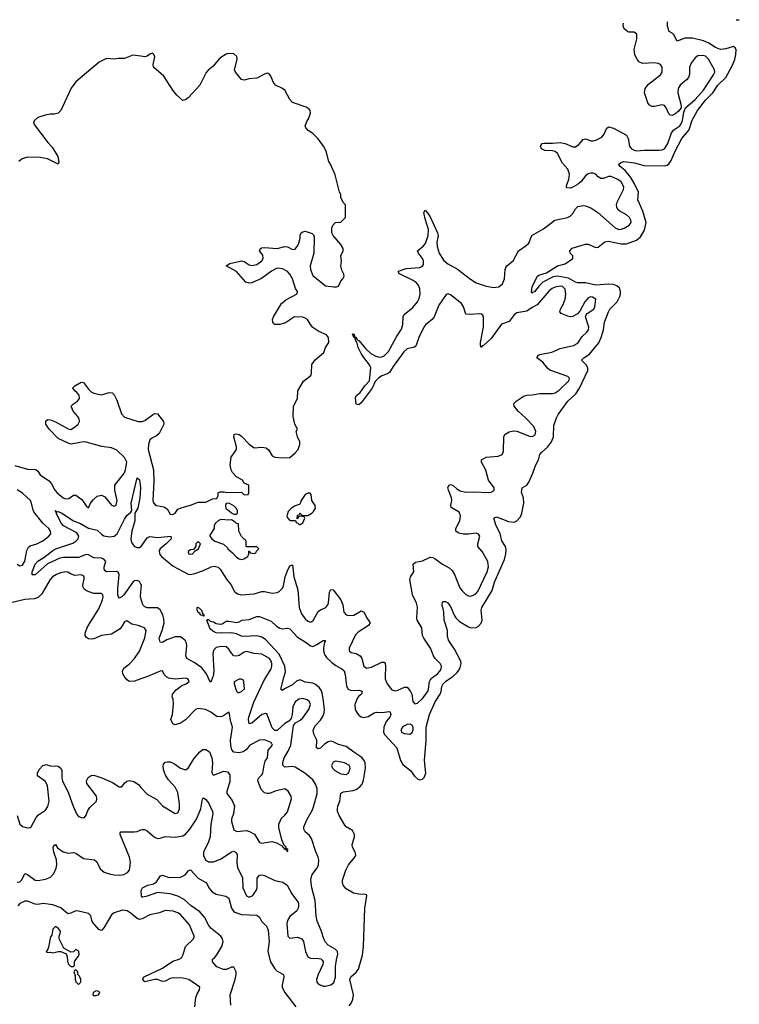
# Model space of a CAD drawing. Header units: inches. Extents: x 2494115 to 2685112, y 774173 to 915163.
# Tile 215 of 215: x 2659049 to 2664696, y 907436 to 915163. Entities that reach past the tile are written whole.
import ezdxf

# ---------------------------------------------------------------- set-up
doc = ezdxf.new("R2010")
doc.units = ezdxf.units.IN
doc.header["$MEASUREMENT"] = 0
for name, color, linetype in [('C6950', 7, 'Continuous'), ('C6951', 7, 'Continuous'), ('C6960', 7, 'Continuous'), ('C6961', 7, 'Continuous')]:
    doc.layers.add(name, color=color, linetype=linetype)

msp = doc.modelspace()

# ---------------------------------------------------------------- linework, layer by layer
at = {"layer": 'C6950', "color": 5}
for points, elevation in [([(2660000, 909989.8), (2659950, 909973), (2659910, 909969.3), (2659890, 909983.7), (2659876.1, 910000)], 60), ([(2659030, 908918.8), (2659050, 908851), (2659070, 908830.5), (2659110, 908822.4), (2659130, 908823), (2659139.3, 908830), (2659178.9, 908901.1), (2659197, 908923), (2659250, 908960.4), (2659270, 908987.7), (2659279.7, 909030), (2659266.6, 909150), (2659250, 909183.7), (2659188, 909230), (2659188.7, 909250), (2659201.5, 909278.5), (2659230, 909310.7), (2659258, 909318), (2659288, 909308), (2659350, 909303.8), (2659370.4, 909290.3), (2659379.5, 909270), (2659380.3, 909210), (2659386, 909190), (2659432, 909092), (2659467.4, 908990), (2659493.4, 908930), (2659510, 908910.7), (2659530, 908901.6), (2659550, 908899.1), (2659556.6, 908903.4), (2659570, 908921), (2659582.8, 908957.2), (2659598.8, 908981.2), (2659651.4, 909030), (2659655.1, 909050), (2659651.2, 909070), (2659576.2, 909170), (2659574, 909190), (2659584.9, 909215.1), (2659610, 909230.7), (2659630, 909235.5), (2659694.1, 909214.1), (2659776, 909176), (2659830, 909143.8), (2659850, 909142.8), (2659870, 909171), (2659890, 909186.8), (2659910, 909191.3), (2659944, 909184), (2659979.9, 909159.9), (2660000, 909138.3)], 60), ([(2659030, 908394.9), (2659050, 908398.3), (2659065.6, 908414.4), (2659090, 908461.6), (2659110, 908453.8), (2659170, 908411.6), (2659190, 908407.4), (2659250, 908417.8), (2659290, 908434.7), (2659316.6, 908463.4), (2659334.9, 908505.1), (2659339.7, 908530), (2659336.7, 908570), (2659317.8, 908630), (2659311.9, 908668.1), (2659317.2, 908682.8), (2659330, 908690.8), (2659345.2, 908665.2), (2659390, 908631.7), (2659430, 908621.3), (2659470, 908626.7), (2659490, 908622), (2659550, 908581.3), (2659634.9, 908570), (2659653.6, 908553.6), (2659680.1, 908500.1), (2659712.4, 908472.4), (2659750, 908460.1), (2659790, 908453.6), (2659830, 908450.5), (2659864.8, 908455.1), (2659895.1, 908470), (2659909.8, 908490), (2659918.3, 908550), (2659910.3, 908590.3), (2659837.4, 908770), (2659837.2, 908782.8), (2659842, 908790), (2659950, 908790.2), (2659970, 908792.8), (2660000, 908804.9)], 40), ([(2660000, 908104.9), (2659990, 908102.5), (2659970, 908110.7), (2659924, 908150), (2659891.1, 908171.1), (2659855.4, 908175.4), (2659790, 908153.1), (2659770, 908138.8), (2659710, 908035.4), (2659690, 908014.5), (2659670, 908024.2), (2659621, 908081), (2659613.8, 908093.7), (2659606.6, 908130), (2659589.7, 908150), (2659511.5, 908168.5), (2659490.5, 908169.5), (2659450, 908151.1), (2659430, 908147.5), (2659410, 908158.1), (2659372.4, 908192.4), (2659310, 908216.7), (2659233.4, 908226.6), (2659190, 908218.4), (2659170, 908220.9), (2659110, 908245.6), (2659090, 908246.2), (2659050, 908227.9), (2659033.2, 908210)], 40)]:
    msp.add_lwpolyline(points, dxfattribs=dict(at, elevation=elevation))
at = {"layer": 'C6950', "color": 5, "elevation": 60}
for points in [[(2659330, 908048), (2659310, 908026), (2659302, 907978), (2659290, 907966), (2659274.8, 907885.2), (2659263.6, 907856.4), (2659254, 907850), (2659270, 907842), (2659290, 907844.7), (2659310, 907841), (2659350, 907851.3), (2659372, 907852), (2659412.7, 907832.7), (2659422, 907810), (2659423.6, 907776.4), (2659430, 907754), (2659450, 907734), (2659470, 907734), (2659478, 907742), (2659478, 907770), (2659482, 907778), (2659510, 907814), (2659515.3, 907830), (2659514, 907854), (2659490, 907866), (2659471.6, 907848.4), (2659450, 907846), (2659396.4, 907876.4), (2659358, 907950), (2659358, 907970), (2659367.3, 907992.7), (2659368, 908010), (2659354, 908030)], [(2659490, 907706), (2659478, 907702), (2659474, 907690), (2659483.6, 907663.6), (2659484.7, 907630), (2659490, 907614), (2659510, 907592), (2659528, 907610), (2659528, 907630), (2659518, 907658), (2659506, 907670), (2659506, 907690)], [(2659650, 907542), (2659624.7, 907530), (2659622, 907510), (2659630, 907504.7), (2659650, 907506), (2659666, 907510), (2659676.4, 907523.6), (2659678, 907530), (2659670, 907538)]]:
    msp.add_lwpolyline(points, close=True, dxfattribs=at)
at = {"layer": 'C6951', "color": 5}
for points, elevation in [([(2660000, 914875.9), (2659936.4, 914883.6), (2659870, 914858), (2659822, 914858), (2659790, 914852.3), (2659730, 914859.3), (2659672, 914830), (2659490, 914675.3), (2659453.7, 914626.3), (2659370.7, 914449.3), (2659352, 914430), (2659319.8, 914420.2), (2659290, 914421.2), (2659247.5, 914412.5), (2659190, 914394), (2659162, 914370), (2659158, 914350), (2659171, 914330), (2659270, 914198), (2659303.5, 914163.5), (2659346.8, 914090), (2659356, 914044), (2659350, 914028.7), (2659266, 914070), (2659210, 914081.2), (2659110, 914085.2), (2659067.9, 914072.1), (2659042.8, 914050)], 60), ([(2659010, 911664.7), (2659110, 911636.4), (2659170, 911634), (2659178, 911630), (2659190, 911621), (2659210.5, 911590), (2659282.4, 911542.4), (2659299.6, 911519.6), (2659325.4, 911470), (2659343.8, 911450), (2659390, 911411.6), (2659410, 911401.8), (2659433.7, 911406.3), (2659470, 911430.6), (2659490, 911430.6), (2659537.7, 911397.7), (2659570, 911346.8), (2659590, 911331.3), (2659605.2, 911370), (2659624.2, 911395.8), (2659656.9, 911423.1), (2659690, 911430.5), (2659717.4, 911417.4), (2659770, 911354), (2659790, 911344.9), (2659806.3, 911353.7), (2659814, 911390), (2659794.3, 911470), (2659796.3, 911510), (2659870, 911607.4), (2659879.6, 911630), (2659889.9, 911690), (2659870, 911727.2), (2659810, 911783.9), (2659770, 911803.2), (2659693.9, 911813.9), (2659570, 911848.6), (2659550, 911849.7), (2659452.7, 911832.7), (2659430, 911839.3), (2659350, 911877.2), (2659279, 911950), (2659254, 911990), (2659254, 912010), (2659260.9, 912019.1), (2659270, 912026), (2659290, 912024), (2659330, 912008), (2659430, 911952.2), (2659450, 911947.2), (2659487.6, 911970), (2659507.6, 911990), (2659517.4, 912010), (2659516.8, 912030), (2659506.3, 912050), (2659469.7, 912090), (2659453.3, 912130), (2659470.7, 912149.3), (2659502.6, 912170), (2659517.2, 912190), (2659515.1, 912215.1), (2659498, 912238), (2659480.9, 912250), (2659466, 912270), (2659467, 912273), (2659482, 912290), (2659530, 912318.8), (2659550, 912316), (2659590, 912262.8), (2659610, 912242.8), (2659630, 912230.8), (2659690, 912218.8), (2659750, 912238), (2659774, 912234), (2659790, 912218.8), (2659810, 912176), (2659846.7, 912070), (2659870, 912044.9), (2659978, 912010), (2660000, 912009.1)], 60), ([(2660000, 910734.5), (2659990, 910754), (2659970, 910762.7), (2659950, 910759.3), (2659936.5, 910750), (2659866.3, 910650), (2659850, 910632.6), (2659830, 910623), (2659826.3, 910626.3), (2659818.8, 910650), (2659817.9, 910697.9), (2659829.7, 910810), (2659823.1, 910823.1), (2659811.4, 910831.4), (2659730, 910829.8), (2659718.5, 910838.5), (2659712.4, 910850), (2659712.1, 910870), (2659723.6, 910910), (2659709.3, 910930), (2659690, 910937.3), (2659630, 910940.3), (2659590, 910963.2), (2659570, 910966.9), (2659510, 910942.2), (2659390, 910943.6), (2659362.9, 910937), (2659267.4, 910892.6), (2659170, 910806.8), (2659146.6, 910806.6), (2659146.1, 910830), (2659169.8, 910889.9), (2659190, 910913.3), (2659237.8, 910942.2), (2659310, 910997.3), (2659333.7, 911010), (2659464.9, 911055.1), (2659488.4, 911070), (2659506.9, 911090), (2659511.6, 911110), (2659497, 911136.9), (2659393.3, 911190), (2659375.6, 911210), (2659336.3, 911290), (2659338.9, 911298.9), (2659328.4, 911311.6), (2659341.1, 911301.1), (2659350, 911303.7), (2659378.3, 911290), (2659470, 911231.5), (2659525.7, 911210), (2659590, 911173.4), (2659656.6, 911156.6), (2659690, 911124.4), (2659710, 911112.9), (2659750, 911105.5), (2659791.3, 911108.7), (2659813.1, 911126.9), (2659870, 911243.5), (2659890, 911271), (2659922, 911298), (2659929.8, 911310), (2659924.8, 911370), (2659970, 911566.8), (2659990, 911551.3), (2659996.1, 911490), (2659991.2, 911411.2), (2659975.6, 911330), (2659951.5, 911290), (2659951.5, 911231.5), (2659927.6, 911150), (2659920.9, 911090), (2659922.7, 911070), (2659931.2, 911051.2), (2659950, 911028.6), (2659970, 911019.8), (2659990, 911022.2), (2660000, 911028.6)], 40), ([(2659030, 910888.9), (2659050, 910876.5), (2659070, 910883.6), (2659090, 910914.8), (2659103.6, 910996.4), (2659116.6, 911023.4), (2659130, 911033.7), (2659182.7, 911050), (2659230, 911072.2), (2659277, 911110), (2659292.3, 911127.7), (2659291.2, 911150), (2659277.7, 911170), (2659231.2, 911211.2), (2659160.4, 911300.4), (2659153.4, 911313.4), (2659142.6, 911370), (2659134, 911390), (2659070, 911446.6), (2659030, 911472.3)], 60), ([(2660000, 910401.7), (2659979, 910410), (2659930, 910418.7), (2659890, 910446), (2659870, 910437.2), (2659854.2, 910405.8), (2659836.2, 910383.8), (2659770, 910342), (2659690, 910331), (2659630, 910305.1), (2659610, 910301.6), (2659590, 910303.6), (2659574.3, 910314.3), (2659563.6, 910330), (2659563.6, 910350), (2659580.6, 910399.4), (2659670, 910540.7), (2659698.7, 910610), (2659702.9, 910630), (2659700.9, 910650), (2659690, 910660.9), (2659630, 910661.3), (2659578.2, 910678.2), (2659554.6, 910694.6), (2659546, 910710), (2659544.2, 910724.2), (2659555.1, 910775.1), (2659555.8, 910790), (2659550, 910799.5), (2659530, 910806.3), (2659482, 910802), (2659452.6, 910812.6), (2659427.7, 910827.7), (2659409.6, 910829.6), (2659370, 910822.7), (2659338.4, 910810), (2659307.1, 910790), (2659289.2, 910770), (2659222.1, 910657.9), (2659192.6, 910627.4), (2659162.5, 910617.5), (2659090, 910612.5), (2658970, 910583.6)], 60), ([(2660000, 910622.8), (2659996.3, 910636.3), (2660000, 910674.2)], 40), ([(2659876.1, 910000), (2659867.6, 910010), (2659857.6, 910030), (2659856.2, 910050), (2659860.1, 910059.9), (2659867, 910073), (2659910, 910108.4), (2659949.5, 910150), (2659990, 910208), (2660000, 910233.7)], 60)]:
    msp.add_lwpolyline(points, dxfattribs=dict(at, elevation=elevation))
at = {"layer": 'C6960', "color": 5}
for points, elevation in [([(2660000, 909138.3), (2660050, 909084.4), (2660123.9, 909043.9), (2660170, 908993), (2660270, 908933.4), (2660290, 908938.8), (2660302.9, 908970), (2660302.9, 909010), (2660290, 909098), (2660270, 909141.2), (2660216.6, 909196.6), (2660194.1, 909234.1), (2660176.4, 909276.4), (2660174.3, 909305.7), (2660178.3, 909321.7), (2660190, 909335.5), (2660210, 909340.3), (2660230, 909338.7), (2660263.9, 909323.9), (2660310, 909289), (2660350, 909277.1), (2660372, 909290), (2660416.6, 909363.4), (2660461.7, 909418.3), (2660485.4, 909434.6), (2660510, 909436.3), (2660537.3, 909417.3), (2660556.3, 909370), (2660563, 909330), (2660557.3, 909257.3), (2660562, 909242), (2660570, 909234.8), (2660650, 909265.5), (2660679.9, 909259.9), (2660697.5, 909237.5), (2660697.7, 909182.3), (2660674.4, 909110), (2660674.9, 909090), (2660716.1, 909036.1), (2660734.4, 908990), (2660726, 908934), (2660710.5, 908889.5), (2660710.5, 908870), (2660730, 908804.9), (2660752.2, 908792.2), (2660830, 908801.3), (2660853.5, 908793.5), (2660890.3, 908770.3), (2660930, 908706.4), (2660950, 908702), (2661027.2, 908712.8), (2661063.6, 908703.6), (2661102.5, 908682.5), (2661130, 908652), (2661138, 908658), (2661134, 908650), (2661145.4, 908645.4), (2661150, 908634), (2661154, 908650), (2661140.2, 908660.2), (2661139, 908670), (2661124, 908684), (2661107.2, 908727.2), (2661083.5, 908823.5), (2661083, 908850), (2661103.9, 908896.1), (2661130, 908919.3), (2661150, 908945.5), (2661182.4, 909050), (2661180.5, 909070), (2661156.3, 909110), (2661130, 909127.6), (2661054.8, 909110), (2661010, 909091.2), (2660990, 909089.3), (2660970, 909094.5), (2660942.7, 909122.7), (2660917, 909190), (2660922.7, 909210), (2660950, 909236.3), (2660956.9, 909250), (2660966.2, 909313.8), (2660976, 909344), (2660992.6, 909370), (2660999.6, 909430), (2661033.6, 909470), (2661021.7, 909490), (2660970, 909510.8), (2660930.4, 909509.6), (2660854, 909470), (2660825.7, 909434.3), (2660801.6, 909418.4), (2660770, 909408.7), (2660730, 909414), (2660714, 909434), (2660706.6, 909466.6), (2660704.5, 909510), (2660719.5, 909610), (2660702.7, 909662.7), (2660695.5, 909715.5), (2660690, 909728), (2660643.5, 909696.5), (2660630, 909693.2), (2660595.3, 909695.3), (2660550, 909728), (2660508, 909750), (2660450, 909757), (2660427.3, 909750), (2660350.4, 909669.6), (2660310, 909641.2), (2660270, 909629), (2660250, 909638), (2660235.3, 909670), (2660249, 909710), (2660255.5, 909795.5), (2660252.7, 909830), (2660246, 909850), (2660249.2, 909870), (2660275.6, 909904.4), (2660322, 909938), (2660354, 909950), (2660379, 909970), (2660377.2, 909977.2), (2660368, 909990), (2660350, 909995.1), (2660270, 909987.6), (2660216.6, 909996.6), (2660210.2, 910000)], 60), ([(2660030.5, 910000), (2660000, 909989.8)], 60), ([(2660000, 908804.9), (2660010, 908809), (2660030, 908808.1), (2660050, 908797.8), (2660107.8, 908747.8), (2660130, 908738.6), (2660150, 908739.6), (2660190, 908753.8), (2660268.2, 908748.2), (2660330, 908758.2), (2660350, 908772.2), (2660384.6, 908810), (2660437, 908890), (2660469.8, 908970), (2660483.7, 909050), (2660490, 909057.3), (2660510, 909043), (2660530, 909018.4), (2660562.9, 908950), (2660564.8, 908930), (2660549.4, 908849.4), (2660544.3, 908750), (2660530.9, 908710), (2660491.2, 908630), (2660490, 908603.8), (2660506, 908570), (2660530, 908555), (2660570, 908554.1), (2660630, 908578.4), (2660710, 908634), (2660730, 908636.9), (2660747.9, 908627.9), (2660756.1, 908610), (2660753.8, 908550), (2660758.9, 908510), (2660798.3, 908430), (2660800.2, 908350), (2660827.8, 908287.8), (2660850, 908276.9), (2660879.3, 908290), (2660905.6, 908330), (2660911.3, 908351.3), (2660913.5, 908426.5), (2660930, 908450.4), (2660950, 908452.2), (2660970, 908447.4), (2661050, 908406.8), (2661113.7, 908393.7), (2661147.4, 908370), (2661184.5, 908304.5), (2661230, 908242), (2661236.5, 908230), (2661238, 908210), (2661235.3, 908190), (2661223.1, 908170), (2661170, 908126), (2661150, 908094.5), (2661146.4, 908070), (2661152.7, 907970), (2661170, 907955.8), (2661230, 907962.6), (2661262, 907950), (2661275, 907930), (2661292.8, 907850), (2661310.3, 907810), (2661330, 907797.6), (2661395.6, 907795.6), (2661412.1, 907792.1), (2661423.1, 907783.1), (2661430.3, 907770), (2661427.6, 907750), (2661391.1, 907670), (2661379, 907630), (2661381.3, 907610), (2661395.1, 907595.1), (2661430, 907577.5), (2661450, 907578.2), (2661490.5, 907589.5), (2661513.6, 907606.4), (2661526.5, 907650), (2661526.5, 907733.5), (2661533.8, 907786.2), (2661545.4, 907830), (2661542, 907850), (2661523.6, 907870), (2661470, 907901), (2661450, 907923.5), (2661435.9, 907950), (2661415.9, 908015.9), (2661383.2, 908090), (2661375.9, 908130), (2661366.6, 908250), (2661340.5, 908350), (2661334.1, 908410), (2661335, 908430), (2661343.8, 908456.2), (2661379.4, 908500.6), (2661392.8, 908527.2), (2661396.2, 908570), (2661391.9, 908591.9), (2661372.9, 908632.9), (2661337.9, 908737.9), (2661321.9, 908761.9), (2661289.8, 908790), (2661279.4, 908810), (2661279.4, 908830), (2661303.7, 908890), (2661343.2, 908956.8), (2661354.9, 908985.1), (2661384.1, 909090), (2661383, 909130), (2661370, 909164.7), (2661350, 909197.4), (2661287.8, 909250), (2661210, 909298.4), (2661190, 909303.4), (2661130, 909298.3), (2661112.9, 909312.9), (2661114, 909334), (2661124.5, 909370), (2661156.2, 909423.8), (2661175.8, 909470), (2661196.8, 909623.2), (2661214.5, 909645.5), (2661250, 909665.6), (2661270, 909683.8), (2661318.1, 909750), (2661331.3, 909790), (2661322.8, 909810), (2661305.8, 909825.8), (2661270, 909835.2), (2661240.4, 909830), (2661211.4, 909810), (2661192.7, 909770), (2661188.4, 909711.6), (2661180.3, 909679.7), (2661161.2, 909658.8), (2661130, 909639.7), (2661070, 909585.6), (2661050, 909585.5), (2661030, 909605.8), (2660990.9, 909710.9), (2660977.5, 909717.5), (2660950, 909709.7), (2660870, 909641.8), (2660850, 909638.4), (2660843.8, 909670), (2660847.3, 909690), (2660887.3, 909807.3), (2660961, 909970), (2660979.6, 910000)], 40), ([(2660563.1, 910000), (2660550, 909965.1), (2660537.4, 909977.4), (2660527.9, 910000)], 40), ([(2661634.6, 907425.4), (2661653, 907447), (2661663.8, 907476.2), (2661667.9, 907510), (2661640.2, 907630), (2661647.2, 907652.8), (2661690, 907687.8), (2661707.8, 907712.2), (2661738.3, 907821.7), (2661746.2, 907890), (2661756.5, 908190), (2661773.3, 908290), (2661770, 908296), (2661759.1, 908299.1), (2661710, 908299.5), (2661669.4, 908309.4), (2661610, 908341.2), (2661587.3, 908370), (2661582.4, 908390), (2661583.5, 908410), (2661608.3, 908490), (2661628.8, 908531.1), (2661679.6, 908590), (2661686.3, 908610), (2661682, 908630), (2661661.4, 908670), (2661659.3, 908690), (2661675.6, 908750), (2661675.1, 908770), (2661659.4, 908799.4), (2661609.7, 908829.7), (2661601.3, 908841.3), (2661557, 908917), (2661544, 908950), (2661541.7, 908970), (2661544.4, 908990), (2661562, 909030), (2661570, 909092.7), (2661590, 909104.4), (2661667, 909113), (2661690, 909121.3), (2661718.3, 909141.7), (2661735.4, 909164.6), (2661746.1, 909193.9), (2661762.2, 909290), (2661759.9, 909330), (2661752.8, 909350), (2661734.1, 909374.1), (2661670, 909413.7), (2661610, 909458.6), (2661550, 909474.3), (2661510, 909496.1), (2661490, 909500.8), (2661470, 909497), (2661441, 909479), (2661410, 909447.3), (2661390, 909440.7), (2661378, 909450), (2661379.7, 909510), (2661356.8, 909556.8), (2661352.4, 909590), (2661370, 909624.9), (2661410, 909665.5), (2661430, 909699.5), (2661437.5, 909722.5), (2661439.7, 909750), (2661434, 909814), (2661426.5, 909866.5), (2661416.8, 909896.8), (2661400.4, 909920.5), (2661370, 909945.8), (2661350, 909955.4), (2661290, 909965.5), (2661250, 909981.6), (2661224.3, 909975.7), (2661190, 909944.2), (2661127, 909913), (2661110, 909898), (2661103, 909903), (2661099.5, 909910), (2661122.1, 910000)], 20), ([(2661606.9, 910000), (2661613.5, 909933.5), (2661626.5, 909910), (2661650, 909897.8), (2661710, 909901.5), (2661730, 909896.4), (2661737.1, 909890), (2661730.4, 909870), (2661710, 909855.4), (2661699.2, 909840.8), (2661677.7, 909790), (2661681.6, 909750), (2661698.8, 909718.8), (2661710, 909705), (2661730, 909691.8), (2661750, 909687.7), (2661784.2, 909695.8), (2661830, 909722.4), (2661850, 909728.1), (2661890, 909726.5), (2661950, 909734.7), (2661957, 909730), (2661961.8, 909710), (2661953.7, 909690), (2661925.3, 909654.7), (2661905.4, 909610), (2661904.7, 909570), (2661914, 909550), (2662007.8, 909450), (2662036.8, 909350), (2662056.9, 909316.9), (2662116.6, 909270), (2662147.5, 909227.5), (2662170, 909206.8), (2662190, 909199), (2662199.6, 909200.5), (2662210, 909202.2), (2662224, 909216), (2662237.5, 909250), (2662224.8, 909350), (2662238.9, 909510), (2662239.3, 909610), (2662266.2, 909710), (2662308.4, 909810), (2662349.2, 909870), (2662357.3, 909890), (2662362, 909930), (2662372.3, 909950), (2662390.8, 909970), (2662434.4, 910000)], 20), ([(2661917.6, 910000), (2661917.3, 909990), (2661932.8, 909950), (2661967.2, 909907.2), (2661990, 909896.3), (2662010, 909898), (2662070, 909925.7), (2662090, 909924.7), (2662117.1, 909890), (2662125.5, 909870), (2662133.8, 909813.8), (2662150, 909793.4), (2662170, 909798.4), (2662210, 909835.9), (2662251.8, 909890), (2662258.2, 909910), (2662264.8, 909970), (2662270, 909980.2), (2662283.4, 909996.6), (2662288, 910000)], 40), ([(2660706.4, 907430), (2660701.5, 907510), (2660738.6, 907630), (2660747.3, 907670), (2660746.8, 907690), (2660730, 907728.2), (2660710, 907727.6), (2660671.7, 907708.3), (2660647, 907710), (2660595.8, 907730), (2660562, 907770), (2660560.9, 907790), (2660578, 907802), (2660596.1, 907823.9), (2660634, 907890), (2660645, 907930), (2660641.3, 907950), (2660627, 907970), (2660550, 908034.5), (2660530, 908061.1), (2660498.9, 908118.9), (2660462.9, 908162.9), (2660394.5, 908210), (2660339, 908259), (2660290, 908285.3), (2660230, 908302), (2660130, 908314.5), (2660050, 908284.2), (2660016.4, 908276.4), (2660010, 908278), (2660006, 908286), (2660001.2, 908330), (2660012.7, 908350), (2660054, 908370), (2660098, 908382), (2660123.3, 908396.7), (2660154.8, 908445.2), (2660170, 908450.6), (2660213.5, 908433.5), (2660231.5, 908431.5), (2660310, 908434.4), (2660347.1, 908452.8), (2660364.2, 908470), (2660370, 908482.8), (2660390, 908490.8), (2660450, 908427.2), (2660513.7, 908390), (2660532.2, 908350), (2660559.6, 908319.6), (2660590, 908301.9), (2660665.9, 908285.9), (2660688.9, 908270), (2660711.7, 908190), (2660726.4, 908166.4), (2660738.2, 908158.2), (2660790, 908139.8), (2660910, 908135.5), (2660930, 908121), (2660946, 908090), (2660984.6, 908050), (2660999, 908019), (2661007.1, 907930), (2660997.2, 907850), (2661018.1, 907770), (2661050, 907715.9), (2661070, 907697.2), (2661118, 907670), (2661121.8, 907650), (2661108.4, 907590), (2661108.8, 907568.8), (2661129.2, 907530), (2661216.1, 907416.1)], 20), ([(2660422.8, 907417.2), (2660430.4, 907490), (2660441, 907519), (2660460.4, 907550), (2660463.6, 907570), (2660375.1, 907630), (2660330, 907642), (2660255.7, 907644.3), (2660230, 907638.5), (2660190, 907618.5), (2660170, 907616.5), (2660130, 907629.8), (2660109.3, 907630.7), (2660030, 907613.6), (2660015.1, 907630), (2660021.6, 907650), (2660026.8, 907653.2), (2660170, 907718.9), (2660250, 907775.8), (2660299.6, 907790), (2660317.8, 907802.2), (2660332.2, 907827.8), (2660350.5, 907889.5), (2660413.3, 907950), (2660417, 907963), (2660418.3, 907970), (2660380.5, 908060.5), (2660310, 908140.3), (2660290, 908155.4), (2660253.4, 908166.6), (2660190, 908171.3), (2660146.1, 908153.9), (2660070, 908138.3), (2660010, 908107.2), (2660000, 908104.9)], 40)]:
    msp.add_lwpolyline(points, dxfattribs=dict(at, elevation=elevation))
for points, elevation in [([(2660770, 909988), (2660732.7, 909967.3), (2660732, 909950), (2660750, 909894), (2660762, 909882), (2660770, 909882), (2660790, 909891.3), (2660812.5, 909912.5), (2660807.3, 909967.3), (2660802, 909982), (2660787.3, 909987.3)], 60), ([(2662113.6, 909633.6), (2662090, 909632), (2662070, 909621.6), (2662052.9, 909610), (2662039.7, 909590), (2662047.8, 909570), (2662070, 909560.2), (2662110, 909556.5), (2662130, 909569.1), (2662136.8, 909590), (2662136.3, 909610), (2662130, 909626)], 40), ([(2661530, 909343.5), (2661510, 909337.4), (2661496.9, 909310), (2661504, 909290), (2661523.1, 909270), (2661570, 909245.7), (2661610, 909239.7), (2661629.6, 909250), (2661638.2, 909270), (2661642.7, 909290), (2661636.9, 909310), (2661599, 909330)], 40)]:
    msp.add_lwpolyline(points, close=True, dxfattribs=dict(at, elevation=elevation))
at = {"layer": 'C6961', "color": 5}
for points, elevation in [([(2662288, 910000), (2662327.9, 910030), (2662344.9, 910050), (2662356.5, 910070), (2662360.3, 910090), (2662349.8, 910110), (2662310, 910149), (2662295.7, 910170), (2662272.3, 910232.3), (2662219.9, 910310), (2662210.5, 910330), (2662204.7, 910390), (2662169.4, 910450), (2662165.5, 910470), (2662171.9, 910551.8), (2662163.1, 910583.1), (2662132.3, 910650), (2662111.6, 910770), (2662116.4, 910790), (2662142.5, 910830), (2662137.8, 910890), (2662154.2, 910905.8), (2662210, 910916.6), (2662270, 910945.2), (2662290, 910942.6), (2662310, 910932.8), (2662365.8, 910890), (2662420.6, 910860.6), (2662441.6, 910841.6), (2662461.2, 910810), (2662503.4, 910703.4), (2662520.3, 910680.2), (2662550, 910653), (2662570, 910642.3), (2662590, 910640.1), (2662625.4, 910654.6), (2662645, 910675), (2662718.6, 910830), (2662727.3, 910870), (2662723.4, 910910), (2662677.8, 910990), (2662645, 911030), (2662643.2, 911050), (2662659, 911110), (2662650, 911126.6), (2662630, 911132.6), (2662570, 911124.3), (2662530, 911125.3), (2662494.6, 911134.7), (2662472.1, 911150), (2662471.6, 911170), (2662502.7, 911230), (2662509.3, 911270), (2662504, 911290), (2662497.1, 911297.1), (2662434.8, 911334.8), (2662431.4, 911350), (2662439.9, 911390), (2662438.4, 911410), (2662412.8, 911470), (2662410, 911493), (2662420.5, 911510), (2662430, 911515.9), (2662450, 911506.4), (2662480.1, 911480.1), (2662505.5, 911465.5), (2662550, 911456.2), (2662610, 911458.9), (2662728.5, 911451.5), (2662750, 911455.5), (2662772.8, 911467.2), (2662772, 911490), (2662728.2, 911550), (2662707.4, 911627.4), (2662674.2, 911690), (2662673.5, 911710), (2662709, 911731), (2662803.5, 911736.5), (2662834.6, 911750), (2662845.9, 911774.1), (2662848.5, 911891.5), (2662859.7, 911910), (2662890, 911927.6), (2662924.6, 911935.4), (2662950, 911932.9), (2663050, 911894), (2663070, 911892.5), (2663093.8, 911906.2), (2663099.2, 911930), (2663083.2, 911970), (2663019.5, 912039.5), (2662960.6, 912090), (2662930.7, 912130), (2662926.4, 912150), (2662944.4, 912170), (2663008.7, 912210), (2663030, 912216.6), (2663070, 912218.8), (2663130, 912230.6), (2663229.9, 912230.1), (2663250, 912234.8), (2663283.8, 912256.2), (2663359.8, 912330), (2663363.9, 912350), (2663350, 912362.4), (2663210, 912412.2), (2663190, 912428.2), (2663155.1, 912475.1), (2663107.1, 912510), (2663120.4, 912530), (2663130, 912534.8), (2663225.9, 912554.1), (2663290, 912582), (2663394.8, 912605.2), (2663430, 912624.4), (2663464.4, 912675.6), (2663499.8, 912710), (2663513.6, 912730), (2663515.9, 912750), (2663490.6, 912830), (2663494.5, 912845.5), (2663503.3, 912856.7), (2663553.6, 912890), (2663562.5, 912910), (2663569.8, 912969.8), (2663545.4, 912985.4), (2663530, 912987.1), (2663510, 912979.8), (2663483, 912950), (2663445.3, 912874.7), (2663426.6, 912853.4), (2663390, 912833), (2663370, 912830.5), (2663350, 912835.3), (2663298.3, 912858.3), (2663287.4, 912870), (2663292.6, 912890), (2663313.4, 912926.6), (2663330.3, 912970), (2663336, 913010), (2663328.8, 913048.8), (2663310, 913068.7), (2663292.6, 913072.6), (2663250, 913063.9), (2663226.6, 913053.4), (2663203.9, 913036.1), (2663110, 912925), (2663070, 912903.7), (2663030, 912875.2), (2662950, 912861.3), (2662930, 912847.2), (2662890, 912793.6), (2662830, 912772.2), (2662750, 912661.3), (2662690, 912607.3), (2662677.7, 912602.3), (2662670, 912589.6), (2662664.8, 912604.8), (2662665, 912630), (2662689.3, 912750), (2662688, 912828), (2662683.4, 912843.4), (2662673.2, 912853.2), (2662655.8, 912855.8), (2662588.6, 912848.5), (2662551.3, 912851.2), (2662533.1, 912910), (2662514.9, 912934.9), (2662430, 913003.5), (2662410, 913010.3), (2662394.6, 913005.5), (2662338.2, 912921.8), (2662301.4, 912830), (2662286.6, 912810), (2662237.4, 912770), (2662221.4, 912750), (2662182.2, 912670), (2662158.2, 912601.8), (2662147.1, 912592.9), (2662090, 912580.7), (2662062.4, 912557.6), (2661978.9, 912441.1), (2661950, 912393.3), (2661935.8, 912384.2), (2661890, 912369.1), (2661863.6, 912350), (2661837.6, 912322.4), (2661814.2, 912270), (2661730, 912155.6), (2661710, 912139.3), (2661690, 912146), (2661684.1, 912195.9), (2661689.7, 912210), (2661721.9, 912238.1), (2661756.8, 912290), (2661793.6, 912330), (2661804.3, 912430), (2661795.3, 912455.3), (2661750, 912510.8), (2661730, 912543.8), (2661706, 912590), (2661694.5, 912634.5), (2661690, 912636), (2661682.4, 912657.6), (2661685.2, 912665.2), (2661670, 912668.2), (2661665.9, 912685.9), (2661660.9, 912690), (2661663.3, 912696.7), (2661670, 912697.1), (2661677.5, 912682.5), (2661675.3, 912675.3), (2661690, 912672.2), (2661695.6, 912655.6), (2661705.5, 912645.5), (2661710, 912646.4), (2661761.7, 912581.7), (2661804.1, 912544.1), (2661843.1, 912523.1), (2661870, 912515.8), (2661890, 912516.8), (2661910, 912525.5), (2661942.3, 912557.7), (2662005, 912675), (2662044.7, 912735.3), (2662056.2, 912770), (2662057.5, 912830), (2662065.6, 912850), (2662135.1, 912904.9), (2662171.4, 912948.6), (2662184.2, 912975.8), (2662192.4, 913010), (2662188.8, 913050), (2662178.3, 913078.3), (2662159.7, 913099.7), (2662136.1, 913116.1), (2662023, 913170), (2662020.5, 913190), (2662082.7, 913210), (2662190, 913218), (2662210, 913227.8), (2662218, 913242), (2662218.2, 913270), (2662209.9, 913290), (2662178.6, 913330), (2662170.9, 913350), (2662215.1, 913384.9), (2662233.3, 913406.7), (2662255.8, 913470), (2662257.5, 913517.5), (2662230, 913599.5), (2662222.7, 913637.3), (2662221.6, 913650), (2662230, 913666.8), (2662250, 913647.7), (2662270, 913614.6), (2662328.3, 913490), (2662332.4, 913470), (2662322.1, 913417.9), (2662324.2, 913384.2), (2662341.9, 913330), (2662374.9, 913274.9), (2662407.9, 913247.9), (2662484.4, 913204.4), (2662586.3, 913126.3), (2662630, 913098.8), (2662710, 913071.8), (2662770, 913062.5), (2662810, 913067.4), (2662837.3, 913090), (2662854.1, 913130), (2662858, 913202), (2662862.8, 913217.2), (2662871.4, 913230), (2662920.4, 913270), (2662964.7, 913350), (2663023.5, 913390), (2663044.4, 913410), (2663068.6, 913470), (2663159.6, 913520.4), (2663249.4, 913590.6), (2663348.7, 913611.4), (2663370, 913621.6), (2663390, 913643.1), (2663410, 913679.6), (2663430, 913696.8), (2663470, 913705.7), (2663490, 913702.7), (2663530, 913686.4), (2663587.1, 913650), (2663722.9, 913530), (2663750, 913517.5), (2663770, 913518.4), (2663793.2, 913526.8), (2663831.1, 913550), (2663846.4, 913570), (2663846, 913590), (2663834.6, 913610), (2663811.2, 913631.2), (2663759.3, 913659.3), (2663746.9, 913670), (2663735, 913690), (2663733.4, 913710), (2663738.2, 913730), (2663788.1, 913830), (2663789.9, 913850), (2663769.1, 913890), (2663742.2, 913910), (2663690, 913932.8), (2663670, 913933.1), (2663630, 913916.3), (2663610, 913915.4), (2663590, 913928.9), (2663570, 913950.5), (2663550, 913958.8), (2663530, 913959.1), (2663510, 913951.9), (2663490, 913936.3), (2663451.9, 913890), (2663427.3, 913870), (2663390, 913848.3), (2663370, 913841.9), (2663344, 913844), (2663339.7, 913850), (2663343.2, 913870), (2663357.4, 913910), (2663364.1, 913950), (2663351.2, 913990), (2663310, 914036.3), (2663270, 914112.5), (2663250, 914127.2), (2663230, 914132.9), (2663170, 914135.3), (2663144.7, 914150), (2663136.2, 914170), (2663149.4, 914190), (2663164.9, 914195.1), (2663230, 914194.7), (2663290, 914200.3), (2663330, 914191.6), (2663390, 914163.9), (2663410, 914164.6), (2663437.6, 914182.4), (2663470, 914223.2), (2663490, 914227.1), (2663530, 914213.4), (2663550, 914213.2), (2663570, 914218.5), (2663617.8, 914242.2), (2663636.6, 914263.4), (2663654, 914310), (2663670, 914322.4), (2663710, 914311), (2663810, 914257.8), (2663825.2, 914230), (2663834, 914170), (2663849.3, 914150), (2663870, 914138.2), (2663893.1, 914133.1), (2663950, 914139.6), (2664070, 914139.5), (2664090, 914141.6), (2664109.4, 914150.6), (2664135.3, 914190), (2664164.3, 914275.7), (2664182.5, 914297.5), (2664230, 914329.5), (2664242.5, 914350), (2664251, 914370.9), (2664261.8, 914438.2), (2664274.2, 914470), (2664350, 914536.2), (2664415.1, 914610), (2664494.3, 914730), (2664503.7, 914750), (2664500.8, 914770), (2664453.8, 914853.8), (2664430, 914875.4), (2664410, 914881.8), (2664370, 914879.3), (2664350, 914864.4), (2664318.6, 914821.4), (2664305.4, 914790), (2664305.1, 914734.9), (2664298, 914710), (2664282, 914690), (2664232.2, 914650), (2664217, 914623), (2664214.5, 914590), (2664240.3, 914490), (2664239.5, 914470), (2664217.5, 914442.5), (2664190, 914420.5), (2664170, 914411.5), (2664153.6, 914413.6), (2664144.1, 914424.1), (2664123, 914470), (2664108.3, 914488.3), (2664090, 914494.7), (2664030, 914480.4), (2664010, 914482), (2663991.2, 914491.2), (2663979.6, 914510), (2663952.2, 914590), (2663956.8, 914623.2), (2663982.6, 914657.4), (2664078.2, 914730), (2664090, 914750.7), (2664091.8, 914790), (2664079.2, 914810), (2664060.2, 914820.2), (2664030, 914823.4), (2663938.6, 914818.6), (2663912.7, 914830), (2663894, 914850), (2663876.8, 914890), (2663872.3, 914930), (2663892.1, 915012.1), (2663892.6, 915050), (2663870, 915064.2), (2663830, 915065.6), (2663818, 915070), (2663794, 915090), (2663785.3, 915114.7), (2663788.4, 915136.7)], 40), ([(2662434.4, 910000), (2662450, 910010.8), (2662480.9, 910039.1), (2662504.1, 910070), (2662514.1, 910110), (2662509.8, 910130), (2662462, 910222), (2662413.4, 910293.4), (2662406.9, 910326.9), (2662406.3, 910370), (2662380.2, 910450), (2662376.6, 910516.6), (2662365.1, 910570), (2662367.2, 910592.8), (2662370, 910598), (2662390, 910598), (2662410, 910588), (2662430, 910559.1), (2662458, 910490), (2662471, 910470), (2662501.3, 910441.3), (2662570, 910397.7), (2662590, 910389.4), (2662630, 910391.9), (2662650, 910402.9), (2662670, 910426.5), (2662677.1, 910450), (2662670.5, 910529.5), (2662675.2, 910550), (2662756.3, 910683.7), (2662775.8, 910750), (2662852.6, 910927.4), (2662863.8, 910970), (2662865.8, 911005.8), (2662860.7, 911030), (2662833.5, 911073.5), (2662818.5, 911130), (2662788.7, 911190), (2662770, 911252), (2662790, 911260.5), (2662883.7, 911223.7), (2662930, 911219), (2662950.9, 911229.1), (2662978.6, 911261.4), (2662990.5, 911290), (2663004.5, 911370), (2663001.6, 911410), (2662987.2, 911452.8), (2662991.6, 911488.4), (2663030, 911510.7), (2663045.6, 911534.4), (2663076.5, 911603.5), (2663096.5, 911663.5), (2663119.6, 911710), (2663131.4, 911750), (2663146, 911770), (2663191.6, 911808.4), (2663222.1, 911850), (2663237, 911890), (2663241.6, 911978.4), (2663262, 912038), (2663275.8, 912064.2), (2663351.6, 912170), (2663412.7, 912227.3), (2663443.4, 912270), (2663507.9, 912410), (2663506.8, 912430), (2663494.9, 912454.9), (2663457.6, 912490), (2663476.3, 912510), (2663520.7, 912539.3), (2663593.2, 912626.7), (2663611.9, 912668.1), (2663631.6, 912730), (2663637.2, 912790), (2663669.3, 912870), (2663679.9, 912890), (2663736.6, 912950), (2663759.4, 912990), (2663765, 913010), (2663765.2, 913030), (2663755, 913055), (2663733.9, 913074), (2663710, 913083.6), (2663668.5, 913088.5), (2663570, 913078.7), (2663490, 913098), (2663430, 913098), (2663410, 913103.5), (2663355.4, 913135.4), (2663270.1, 913149.9), (2663234.8, 913145.2), (2663155.7, 913104.3), (2663124.5, 913075.6), (2663090, 913027.6), (2663075.9, 913024.1), (2663070, 913015.3), (2663064.8, 913024.8), (2663071.3, 913070), (2663111.6, 913150), (2663122.5, 913157.5), (2663182.9, 913177.1), (2663270, 913231.3), (2663330, 913247.4), (2663389.2, 913290), (2663389, 913310), (2663369.2, 913330), (2663365.2, 913350), (2663384, 913370), (2663490, 913401.3), (2663510, 913401.6), (2663570, 913376.4), (2663590, 913378.4), (2663641.2, 913418.8), (2663670, 913425.5), (2663770, 913403.9), (2663810, 913404.8), (2663890, 913433.6), (2663921.9, 913458.1), (2663953.5, 913510), (2663965.7, 913570), (2663940.5, 913660.5), (2663901, 913750), (2663905, 913810), (2663874.8, 913874.8), (2663845.1, 913925.1), (2663799.4, 913979.4), (2663762.4, 914010), (2663749.5, 914030), (2663770, 914043.1), (2663791.2, 914048.8), (2663870, 914039), (2663950, 914019), (2664110, 914016.8), (2664130, 914021.8), (2664145.4, 914034.6), (2664161.3, 914058.6), (2664191.8, 914130), (2664245.4, 914230), (2664302.2, 914297.8), (2664324.4, 914370), (2664368.4, 914450), (2664430, 914530.1), (2664489.4, 914590), (2664527.5, 914650), (2664590.2, 914709.8), (2664640.4, 914799.6), (2664660.8, 914850), (2664669.1, 914889.1), (2664670.6, 914930), (2664663.1, 914943.1), (2664650, 914951.8), (2664590, 914933.3), (2664549.3, 914930), (2664510, 914944.3), (2664457.8, 914977.8), (2664416.5, 914996.5), (2664330, 915017.3), (2664270, 915017.6), (2664210, 914994), (2664182.7, 915042.7), (2664170, 915057.2), (2664146, 915070), (2664132.9, 915112.9), (2664133.2, 915146.6)], 20), ([(2664671.8, 915162), (2664690, 915161.5), (2664696.4, 915162.7)], 20), ([(2660000, 912009.1), (2660008.8, 912008.8), (2660030, 912018), (2660090, 912062.6), (2660110, 912072.2), (2660130, 912070.5), (2660177, 912010), (2660180.3, 911990), (2660143.7, 911916.3), (2660123.4, 911896.6), (2660090, 911881.5), (2660070, 911864.7), (2660058.8, 911830), (2660057.7, 911790), (2660098.6, 911630), (2660101, 911539), (2660092.4, 911390), (2660096.7, 911376.7), (2660110, 911358), (2660122.8, 911350), (2660179.5, 911339.5), (2660205.2, 911325.2), (2660230, 911283), (2660250, 911279.1), (2660269, 911290), (2660290, 911322.8), (2660324.1, 911335.9), (2660390, 911353), (2660450, 911378), (2660510, 911378), (2660562, 911402), (2660590, 911404.7), (2660598, 911410), (2660606, 911430), (2660606, 911450), (2660623.1, 911456.9), (2660650, 911458), (2660670, 911452), (2660790, 911454), (2660810, 911434), (2660842, 911438), (2660846, 911450), (2660846, 911510), (2660810, 911526), (2660798, 911550), (2660750, 911575.3), (2660719, 911610), (2660709.2, 911630), (2660701.2, 911670), (2660709.2, 911730), (2660749.6, 911790.4), (2660749.6, 911810.4), (2660729.5, 911890), (2660733.2, 911906.8), (2660738, 911910), (2660750, 911913), (2660770, 911908), (2660790, 911894.9), (2660850, 911833), (2660890, 911803.8), (2660950, 911808.4), (2660982, 911802), (2661004.4, 911784.4), (2661030, 911740.7), (2661050, 911728.7), (2661110, 911724.2), (2661170, 911728.4), (2661210, 911762.8), (2661233.2, 911790), (2661248, 911830), (2661248, 911850), (2661228, 911890), (2661218, 911930), (2661228, 911950), (2661208.8, 911988.9), (2661195.3, 912050), (2661198, 912130), (2661229, 912191), (2661232, 912250), (2661275.1, 912324.9), (2661334, 912370), (2661339.3, 912390), (2661342, 912458), (2661366.8, 912493.2), (2661435.3, 912550), (2661449, 912590), (2661474, 912630), (2661472.7, 912670), (2661456, 912690), (2661397.2, 912717.2), (2661348.5, 912748.5), (2661329.8, 912769.8), (2661307.6, 912810), (2661290, 912821.7), (2661270, 912827.2), (2661206, 912830), (2661136, 912784), (2661090.2, 912769.8), (2661050, 912769.7), (2661040.1, 912780.1), (2661034.7, 912790), (2661034, 912810), (2661039.7, 912830), (2661103.9, 912936.1), (2661136.2, 912963.8), (2661227.3, 913012.7), (2661228, 913030), (2661213.9, 913053.9), (2661190, 913129.6), (2661170, 913166.6), (2661150, 913186.4), (2661110, 913208.7), (2661070, 913211.8), (2661024.7, 913190), (2660947.8, 913132.2), (2660870, 913097.7), (2660850, 913094), (2660823.3, 913103.3), (2660750, 913186), (2660668.7, 913230), (2660698, 913250), (2660790, 913270.5), (2660810, 913264.4), (2660850, 913239.6), (2660870, 913234), (2660910, 913242), (2660948.3, 913270), (2660960.3, 913290), (2660956.2, 913316.2), (2660931.8, 913350), (2660934.8, 913365.2), (2660946.9, 913373.1), (2660970, 913375.2), (2661070, 913366.2), (2661130, 913382), (2661150, 913380.4), (2661190, 913359.3), (2661210, 913363), (2661231.4, 913390), (2661239.5, 913410), (2661249, 913449), (2661249.1, 913470.9), (2661258, 913490), (2661270, 913498), (2661290, 913502), (2661345.4, 913485.4), (2661355.3, 913475.3), (2661359.8, 913459.8), (2661356.4, 913330), (2661327.5, 913230), (2661330, 913202.8), (2661350, 913155.8), (2661450, 913074.8), (2661514, 913066), (2661534.6, 913065.4), (2661550, 913072), (2661568.7, 913110), (2661584, 913130), (2661594, 913150), (2661593.6, 913166.4), (2661578, 913198), (2661569.1, 913229.1), (2661575.3, 913270), (2661568, 913310), (2661588.7, 913350), (2661588.4, 913368.4), (2661570, 913398), (2661508, 913470), (2661498, 913490), (2661498, 913530), (2661510, 913554), (2661526, 913570), (2661570, 913574), (2661606, 913610), (2661606, 913710), (2661588.4, 913728.4), (2661568.4, 913768.4), (2661568, 913790), (2661558, 913810), (2661524.7, 913944.7), (2661488.7, 914030), (2661475.3, 914050), (2661454, 914130), (2661434, 914170), (2661390, 914228.7), (2661350, 914268.7), (2661313.6, 914293.6), (2661294.6, 914314.6), (2661288, 914330), (2661304, 914370), (2661315.6, 914384.4), (2661331.6, 914428.4), (2661329.2, 914449.2), (2661320.2, 914460.2), (2661297, 914477), (2661190, 914513.2), (2661170, 914537.2), (2661130, 914609.6), (2661110, 914624), (2661055.1, 914650), (2661039.5, 914670), (2661020.1, 914720.1), (2661010, 914734), (2660999.6, 914739.6), (2660990, 914742), (2660970, 914735.1), (2660910, 914703.1), (2660850, 914699.3), (2660810, 914686.9), (2660790, 914694.3), (2660742.4, 914750), (2660734.7, 914770), (2660756.4, 914850), (2660753, 914873), (2660730, 914893.7), (2660690, 914896.4), (2660668, 914892), (2660619, 914861), (2660564.9, 914795.1), (2660530.8, 914770), (2660512.3, 914747.7), (2660462.8, 914650), (2660370, 914548.7), (2660350, 914534), (2660330, 914529), (2660281.2, 914570), (2660250, 914609), (2660180.2, 914720.2), (2660098, 914790), (2660095.3, 914810), (2660109, 914870), (2660102, 914890), (2660090, 914899), (2660070, 914892.7), (2660050, 914877.2), (2660030, 914872.3), (2660000, 914875.9)], 60), ([(2660000, 911028.6), (2660002.2, 911030), (2660050, 911096), (2660070, 911107.1), (2660130, 911100.7), (2660234.9, 911110), (2660236.9, 911090), (2660198.2, 911050), (2660150.2, 911010), (2660143.7, 910996.3), (2660145, 910970), (2660160.9, 910950), (2660254, 910874), (2660370, 910810.7), (2660390.5, 910809.5), (2660422.9, 910817.1), (2660490, 910841.4), (2660550.2, 910870.2), (2660574.9, 910874.9), (2660607, 910867), (2660623.2, 910850), (2660672.9, 910772.8), (2660706.4, 910730), (2660734.9, 910674.9), (2660758.5, 910658.5), (2660788.5, 910648.5), (2660890, 910658.3), (2660950, 910674.6), (2660970, 910675.5), (2661030, 910663.2), (2661070, 910669.1), (2661084, 910676), (2661110, 910700.9), (2661119.5, 910720.5), (2661132.5, 910790), (2661150, 910838.3), (2661170, 910877.3), (2661190, 910886), (2661201.3, 910790), (2661231, 910690), (2661241.8, 910550), (2661261.2, 910501.1), (2661290, 910460.2), (2661310, 910442.2), (2661330, 910434.7), (2661340.3, 910439.7), (2661351.6, 910448.4), (2661390, 910517.6), (2661410, 910531.8), (2661452.7, 910550), (2661467.5, 910570), (2661472.9, 910587.1), (2661479.4, 910670), (2661490, 910691.7), (2661510, 910688.9), (2661570.1, 910610), (2661585, 910570), (2661593.1, 910513.2), (2661610, 910492.1), (2661630, 910487.3), (2661670, 910489.6), (2661730, 910523), (2661740, 910520), (2661750, 910515.8), (2661770.9, 910470.9), (2661799.1, 910430), (2661787.2, 910410), (2661704, 910356), (2661684.6, 910335.4), (2661635.6, 910230), (2661634.4, 910210), (2661650, 910198), (2661690, 910187.9), (2661719.7, 910170), (2661734.4, 910150), (2661748.9, 910088.9), (2661770, 910074), (2661810, 910082.5), (2661890, 910121.6), (2661910, 910121.5), (2661917.4, 910110), (2661920.4, 910090), (2661917.6, 910000)], 40), ([(2660000, 910674.2), (2660004.9, 910724.9), (2660000, 910734.5)], 40), ([(2660527.9, 910000), (2660515.2, 910030), (2660477.5, 910077.5), (2660419.3, 910119.3), (2660360.3, 910150), (2660351.4, 910170), (2660361, 910250), (2660358.9, 910270), (2660347.4, 910290), (2660330, 910307.4), (2660310, 910318.7), (2660270, 910321.2), (2660203.4, 910296.6), (2660170, 910275.4), (2660150, 910277), (2660143.7, 910310), (2660167.4, 910370), (2660182.6, 910430), (2660180.9, 910460.9), (2660172.4, 910492.4), (2660151.9, 910531.9), (2660130, 910546.6), (2660050, 910547.7), (2660030, 910554.3), (2660014.3, 910570), (2660000, 910622.8)], 40), ([(2661122.1, 910000), (2661133.7, 910046.3), (2661128.4, 910090), (2661084.6, 910184.6), (2660978.8, 910298.8), (2660950, 910317.2), (2660910, 910328.1), (2660810, 910322.2), (2660790, 910326.2), (2660750, 910344.1), (2660710, 910352.6), (2660630, 910348.7), (2660590, 910351.8), (2660564.2, 910364.2), (2660543.6, 910383.6), (2660518, 910450), (2660524, 910456), (2660530, 910454.8), (2660544, 910444), (2660570, 910436.4), (2660590, 910424.4), (2660621.6, 910418.4), (2660637.7, 910422.3), (2660670, 910441.6), (2660690, 910443.8), (2660750, 910433.7), (2660770, 910437.6), (2660794, 910450), (2660850, 910456.9), (2660910, 910478.3), (2660930, 910480.3), (2661023.2, 910443.2), (2661064.5, 910404.4), (2661090, 910388.9), (2661110, 910383.1), (2661150, 910387.7), (2661170, 910383), (2661230, 910318), (2661290, 910281.1), (2661330, 910248.8), (2661350, 910244.7), (2661381, 910259), (2661430, 910291.8), (2661450, 910291.3), (2661442, 910278), (2661433, 910230), (2661432.3, 910210), (2661440.4, 910180.4), (2661457.3, 910157.3), (2661498.7, 910118.7), (2661530, 910094.8), (2661578, 910070), (2661594.3, 910054.3), (2661604.4, 910024.4), (2661606.9, 910000)], 20), ([(2660000, 910233.7), (2660030, 910311), (2660040.7, 910370), (2660029.3, 910390), (2660000, 910401.7)], 60), ([(2660979.6, 910000), (2661023.2, 910070), (2661028.9, 910090), (2661027.8, 910110), (2661022.9, 910130), (2661010, 910150.4), (2660950, 910183.6), (2660890, 910189.4), (2660830, 910204.4), (2660810, 910198.7), (2660770, 910174.2), (2660747.4, 910167.4), (2660730, 910171.7), (2660710, 910192.6), (2660690, 910223.4), (2660670, 910240.7), (2660630, 910244.6), (2660590, 910235.9), (2660570, 910212.2), (2660565.1, 910190), (2660573.4, 910050), (2660567.7, 910012.3), (2660563.1, 910000)], 40), ([(2660210.2, 910000), (2660203.5, 910003.5), (2660183.8, 910023.8), (2660170, 910053.2), (2660150, 910051.6), (2660052.6, 910007.4), (2660030.5, 910000)], 60)]:
    msp.add_lwpolyline(points, dxfattribs=dict(at, elevation=elevation))
for points, elevation in [([(2661310, 911448), (2661290, 911438), (2661258, 911390), (2661250, 911366), (2661242, 911358), (2661210, 911348.7), (2661182, 911330), (2661156.9, 911303.1), (2661150, 911286), (2661146, 911270), (2661150, 911254), (2661170, 911232), (2661214, 911234), (2661218, 911218), (2661232.7, 911212.7), (2661242, 911202), (2661250, 911202), (2661270, 911214), (2661286, 911250), (2661282, 911262), (2661250, 911266), (2661238, 911262), (2661232.7, 911247.3), (2661226, 911246), (2661230, 911274), (2661242, 911278), (2661250, 911294), (2661258, 911278), (2661272.7, 911272.7), (2661310, 911271.3), (2661342, 911290), (2661355.5, 911304.5), (2661369, 911330), (2661368.7, 911350), (2661342, 911390), (2661336.4, 911436.4), (2661327.3, 911447.3)], 60), ([(2660690, 911368), (2660670, 911366), (2660664.7, 911350), (2660666, 911326), (2660691.2, 911311.1), (2660710, 911292), (2660730, 911282), (2660750, 911282), (2660758, 911290), (2660758, 911310), (2660748, 911330), (2660730, 911348)], 60), ([(2660630, 911241.2), (2660607.9, 911232.1), (2660582, 911210), (2660574, 911190), (2660574, 911170), (2660542, 911118), (2660542, 911110), (2660556, 911090), (2660581, 911070), (2660647.7, 911047.7), (2660679.1, 911019.1), (2660682.8, 911010), (2660719.9, 910979.9), (2660750, 910944), (2660770, 910930.8), (2660790, 910927.3), (2660809.1, 910930.9), (2660838, 910950), (2660848, 910970), (2660847.3, 910992.7), (2660852.7, 910992.7), (2660858, 910978), (2660890, 910974), (2660902, 910978), (2660907.3, 910992.7), (2660926, 911010), (2660910, 911026), (2660830, 911026), (2660826, 911030), (2660826, 911070), (2660822, 911082), (2660810, 911086), (2660790, 911108), (2660768, 911150), (2660766, 911206), (2660750, 911208), (2660740.4, 911220.4), (2660710, 911238), (2660690, 911235.3)], 60), ([(2660450, 911068), (2660432, 911050), (2660432, 911028), (2660414, 911006), (2660390, 911002), (2660372, 910990), (2660374, 910970), (2660390, 910967.7), (2660406, 910970), (2660426, 910994), (2660453.2, 911010), (2660468, 911050)], 60), ([(2660490, 910482), (2660486.8, 910486.8), (2660470, 910489.6), (2660462.4, 910502.4), (2660449.7, 910510), (2660440.7, 910530), (2660442, 910550), (2660450, 910553), (2660474.9, 910530), (2660483.5, 910503.5), (2660494.8, 910490), (2660495.3, 910484.7)], 20)]:
    msp.add_lwpolyline(points, close=True, dxfattribs=dict(at, elevation=elevation))

doc.saveas('drawing.dxf')
